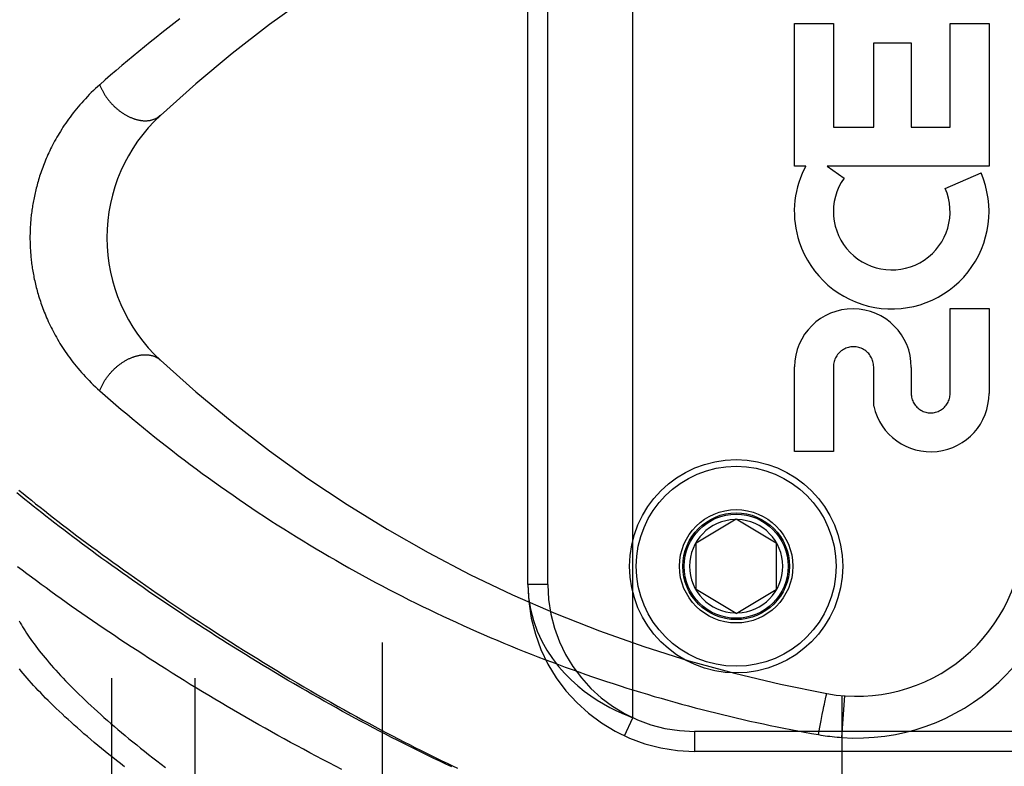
# Model space of a CAD drawing. Header units: inches. Extents: x 0 to 230, y 0 to 149.
# Tile 107 of 256: x 102.81 to 104.29, y 61.68 to 62.8. Entities that reach past the tile are written whole.
import ezdxf

# ---------------------------------------------------------------- set-up
doc = ezdxf.new("R2010")
doc.units = ezdxf.units.IN
doc.header["$LTSCALE"] = 12.648283
doc.header["$MEASUREMENT"] = 0
doc.linetypes.add('HIDDEN', pattern=[0.2, 0.1, -0.1])
for name, color, linetype in [('DEFAULT_2', 8, 'HIDDEN'), ('RIGHTHAND_DOOR_ASSEMBLY', 7, 'CONTINUOUS'), ('SUBPANEL', 7, 'CONTINUOUS')]:
    doc.layers.add(name, color=color, linetype=linetype)

msp = doc.modelspace()

# ---------------------------------------------------------------- linework, layer by layer
at = {"layer": 'DEFAULT_2', "color": 8, "linetype": 'HIDDEN'}
msp.add_line((103.3549, 107.3999), (103.3549, 38.2959), dxfattribs=at)
at = {"layer": 'RIGHTHAND_DOOR_ASSEMBLY', "color": 8, "linetype": 'HIDDEN'}
for p, q in [((103.7309, 61.7533), (103.7309, 63.1925)), ((103.5734, 61.9529), (103.5734, 62.9929)), ((103.6034, 61.9529), (103.6034, 62.9929)), ((103.9734, 62.7939), (104.0318, 62.7939)), ((103.9734, 62.5802), (103.9734, 62.7939)), ((104.0318, 62.7939), (104.0318, 62.6386)), ((104.2068, 62.7939), (104.2652, 62.7939)), ((104.2068, 62.6386), (104.2068, 62.7939)), ((104.2652, 62.7939), (104.2652, 62.5802)), ((104.0922, 62.7649), (104.1484, 62.7649)), ((104.0922, 62.6386), (104.0922, 62.7649)), ((104.1484, 62.7649), (104.1484, 62.6386)), ((104.0318, 62.6386), (104.0922, 62.6386)), ((104.1484, 62.6386), (104.2068, 62.6386)), ((103.9903, 62.5802), (103.9734, 62.5802)), ((104.2652, 62.5802), (104.0223, 62.5802)), ((104.0223, 62.5802), (104.0477, 62.5624)), ((104.1996, 62.5468), (104.2532, 62.57)), ((104.2068, 62.3666), (104.2652, 62.3666)), ((104.2068, 62.2395), (104.2068, 62.3666)), ((104.2652, 62.3666), (104.2652, 62.2395)), ((103.9734, 62.1522), (103.9734, 62.2793)), ((104.0318, 62.2793), (104.0318, 62.1522)), ((104.0922, 62.2205), (104.0923, 62.2793)), ((104.1486, 62.2786), (104.1486, 62.2395)), ((104.0318, 62.1522), (103.9734, 62.1522)), ((103.8259, 62.0154), (103.8859, 62.0515)), ((103.8859, 62.0515), (103.9459, 62.0154)), ((103.8259, 61.9454), (103.8259, 62.0154)), ((103.9459, 62.0154), (103.9459, 61.9454)), ((103.6034, 61.9529), (103.5734, 61.9529)), ((103.8859, 61.9094), (103.8259, 61.9454)), ((103.8859, 61.9094), (103.9459, 61.9454)), ((104.0174, 61.77), (104.0182, 61.7739)), ((104.0182, 61.7739), (104.0188, 61.7768)), ((104.0188, 61.7768), (104.0194, 61.7794)), ((104.0194, 61.7794), (104.0198, 61.7812)), ((104.0198, 61.7812), (104.0201, 61.7828)), ((104.0201, 61.7828), (104.0204, 61.7838)), ((104.0204, 61.7838), (104.0206, 61.7847)), ((104.0206, 61.7847), (104.0208, 61.7855)), ((104.0446, 61.7864), (104.0446, 61.1217)), ((104.0446, 61.7237), (104.0491, 61.7861)), ((104.015, 61.7582), (104.0163, 61.7648)), ((104.0163, 61.7648), (104.0174, 61.77)), ((103.7183, 61.7261), (103.7309, 61.7533)), ((104.0114, 61.7392), (104.0132, 61.749)), ((104.0132, 61.749), (104.015, 61.7582)), ((104.9796, 61.7329), (103.8234, 61.7329)), ((103.8234, 61.7329), (103.8234, 61.7029)), ((104.0093, 61.728), (104.0114, 61.7392)), ((104.9496, 61.7029), (103.8234, 61.7029))]:
    msp.add_line(p, q, dxfattribs=at)
for points in [[(103.0513, 62.8011), (103.0423, 62.7941), (103.0333, 62.7872), (103.0245, 62.7802), (103.0156, 62.7732), (103.0069, 62.7662), (102.9982, 62.7592), (102.9896, 62.7522), (102.9811, 62.7451), (102.9726, 62.738), (102.9642, 62.7309), (102.9558, 62.7237), (102.9475, 62.7166), (102.9393, 62.7094), (102.9312, 62.7022)], [(102.9312, 62.7022), (102.9279, 62.6993), (102.9247, 62.6964), (102.9216, 62.6934), (102.9185, 62.6904), (102.9155, 62.6874), (102.9126, 62.6844), (102.9097, 62.6813), (102.9069, 62.6783), (102.9041, 62.6752), (102.9014, 62.6722), (102.8988, 62.6691), (102.8963, 62.666), (102.8938, 62.663), (102.8913, 62.6599), (102.889, 62.6568), (102.8867, 62.6537), (102.8844, 62.6507), (102.8822, 62.6476), (102.8801, 62.6446), (102.878, 62.6415), (102.876, 62.6385), (102.8741, 62.6355), (102.8722, 62.6324), (102.8703, 62.6294), (102.8686, 62.6265), (102.8668, 62.6235), (102.8652, 62.6205), (102.8635, 62.6176), (102.862, 62.6147), (102.8604, 62.6118), (102.8589, 62.6089), (102.8575, 62.606), (102.8561, 62.6032), (102.8548, 62.6003), (102.8535, 62.5975), (102.8522, 62.5947), (102.851, 62.5919), (102.8498, 62.5892), (102.8487, 62.5864), (102.8476, 62.5837), (102.8466, 62.581), (102.8455, 62.5783), (102.8446, 62.5756), (102.8436, 62.573), (102.8427, 62.5703), (102.8418, 62.5677), (102.8409, 62.5651), (102.8401, 62.5625), (102.8393, 62.5599), (102.8386, 62.5574), (102.8378, 62.5548), (102.8371, 62.5523), (102.8365, 62.5498), (102.8358, 62.5473), (102.8352, 62.5449), (102.8346, 62.5424), (102.834, 62.54), (102.8335, 62.5376), (102.833, 62.5352), (102.8325, 62.5328), (102.832, 62.5304), (102.8315, 62.5281), (102.8311, 62.5257), (102.8307, 62.5234), (102.8303, 62.5211), (102.83, 62.5188), (102.8296, 62.5165), (102.8293, 62.5142), (102.829, 62.5119), (102.8287, 62.5097), (102.8284, 62.5074), (102.8282, 62.5052), (102.8279, 62.503), (102.8277, 62.5007), (102.8275, 62.4985), (102.8273, 62.4963), (102.8272, 62.4941), (102.827, 62.4919), (102.8269, 62.4897), (102.8268, 62.4875), (102.8267, 62.4853), (102.8266, 62.4831), (102.8265, 62.4809), (102.8265, 62.4787), (102.8264, 62.4765), (102.8264, 62.4743), (102.8264, 62.4722), (102.8264, 62.47), (102.8265, 62.4678), (102.8265, 62.4656), (102.8266, 62.4634), (102.8267, 62.4612), (102.8267, 62.459), (102.8269, 62.4568), (102.827, 62.4546), (102.8271, 62.4523), (102.8273, 62.4501), (102.8275, 62.4479), (102.8277, 62.4456), (102.8279, 62.4434), (102.8281, 62.4411), (102.8284, 62.4389), (102.8286, 62.4366), (102.8289, 62.4343), (102.8292, 62.432), (102.8296, 62.4297), (102.8299, 62.4274), (102.8303, 62.4251), (102.8307, 62.4227), (102.8311, 62.4204), (102.8315, 62.418), (102.832, 62.4156), (102.8324, 62.4132), (102.8329, 62.4108), (102.8335, 62.4084), (102.834, 62.4059), (102.8346, 62.4034), (102.8352, 62.4009), (102.8358, 62.3984), (102.8365, 62.3959), (102.8372, 62.3933), (102.8379, 62.3908), (102.8387, 62.3882), (102.8394, 62.3856), (102.8402, 62.383), (102.8411, 62.3803), (102.842, 62.3777), (102.8429, 62.375), (102.8438, 62.3723), (102.8448, 62.3696), (102.8458, 62.3669), (102.8469, 62.3641), (102.8479, 62.3614), (102.8491, 62.3586), (102.8502, 62.3558), (102.8515, 62.353), (102.8527, 62.3501), (102.854, 62.3473), (102.8554, 62.3444), (102.8567, 62.3415), (102.8582, 62.3385), (102.8597, 62.3356), (102.8612, 62.3327), (102.8628, 62.3297), (102.8644, 62.3267), (102.8661, 62.3237), (102.8678, 62.3207), (102.8696, 62.3176), (102.8715, 62.3146), (102.8734, 62.3115), (102.8754, 62.3084), (102.8774, 62.3053), (102.8795, 62.3022), (102.8816, 62.2991), (102.8838, 62.296), (102.8861, 62.2929), (102.8884, 62.2897), (102.8908, 62.2866), (102.8933, 62.2835), (102.8958, 62.2804), (102.8984, 62.2772), (102.9011, 62.2741), (102.9038, 62.271), (102.9066, 62.2679), (102.9094, 62.2648), (102.9124, 62.2617), (102.9153, 62.2587), (102.9184, 62.2556), (102.9215, 62.2526), (102.9246, 62.2496), (102.9279, 62.2466), (102.9312, 62.2436)], [(102.9312, 62.7022), (102.9315, 62.7013), (102.9319, 62.7003), (102.9323, 62.6993), (102.9328, 62.6983), (102.9332, 62.6973), (102.9336, 62.6963), (102.9341, 62.6953), (102.9346, 62.6944), (102.9351, 62.6934), (102.9356, 62.6924), (102.9361, 62.6914), (102.9367, 62.6905), (102.9372, 62.6895), (102.9378, 62.6886), (102.9384, 62.6876), (102.939, 62.6867), (102.9396, 62.6857), (102.9402, 62.6848), (102.9409, 62.6838), (102.9415, 62.6829), (102.9422, 62.682), (102.9429, 62.6811), (102.9436, 62.6802), (102.9443, 62.6793), (102.945, 62.6784), (102.9457, 62.6775), (102.9464, 62.6766), (102.9472, 62.6758), (102.9479, 62.6749), (102.9487, 62.6741), (102.9495, 62.6732), (102.9503, 62.6724), (102.9511, 62.6716), (102.9519, 62.6708), (102.9527, 62.67), (102.9535, 62.6692), (102.9544, 62.6684), (102.9552, 62.6676), (102.9561, 62.6669), (102.9569, 62.6662), (102.9578, 62.6654), (102.9587, 62.6647), (102.9596, 62.664), (102.9605, 62.6633), (102.9614, 62.6626), (102.9623, 62.662), (102.9632, 62.6613), (102.9641, 62.6607), (102.965, 62.6601), (102.9659, 62.6595), (102.9669, 62.6589), (102.9678, 62.6583), (102.9687, 62.6577), (102.9697, 62.6572), (102.9706, 62.6566), (102.9716, 62.6561), (102.9725, 62.6556), (102.9735, 62.6551), (102.9744, 62.6546), (102.9754, 62.6542), (102.9763, 62.6537), (102.9773, 62.6533), (102.9782, 62.6529), (102.9792, 62.6525), (102.9802, 62.6521), (102.9811, 62.6518), (102.9821, 62.6514), (102.983, 62.6511), (102.984, 62.6508), (102.985, 62.6505), (102.9859, 62.6503), (102.9869, 62.65), (102.9878, 62.6498), (102.9888, 62.6495), (102.9897, 62.6493), (102.9906, 62.6492), (102.9916, 62.649), (102.9925, 62.6488), (102.9934, 62.6487), (102.9944, 62.6486), (102.9953, 62.6485), (102.9962, 62.6484), (102.9971, 62.6484), (102.998, 62.6483), (102.9989, 62.6483), (102.9998, 62.6483), (103.0007, 62.6483), (103.0015, 62.6483), (103.0024, 62.6484), (103.0033, 62.6485), (103.0041, 62.6486), (103.005, 62.6487), (103.0058, 62.6488), (103.0066, 62.6489), (103.0075, 62.6491), (103.0083, 62.6493), (103.0091, 62.6494), (103.0098, 62.6497), (103.0106, 62.6499), (103.0114, 62.6501), (103.0122, 62.6504), (103.0129, 62.6507), (103.0136, 62.651), (103.0144, 62.6513), (103.0151, 62.6516), (103.0158, 62.652), (103.0165, 62.6523), (103.0171, 62.6527), (103.0178, 62.6531), (103.0185, 62.6535), (103.0191, 62.654), (103.0197, 62.6544), (103.0203, 62.6549), (103.0209, 62.6554), (103.0215, 62.6559), (103.0221, 62.6564)], [(102.9312, 62.2436), (102.9315, 62.2446), (102.9319, 62.2456), (102.9323, 62.2466), (102.9328, 62.2476), (102.9332, 62.2486), (102.9336, 62.2496), (102.9341, 62.2505), (102.9346, 62.2515), (102.9351, 62.2525), (102.9356, 62.2535), (102.9361, 62.2544), (102.9367, 62.2554), (102.9372, 62.2564), (102.9378, 62.2573), (102.9384, 62.2583), (102.939, 62.2592), (102.9396, 62.2602), (102.9402, 62.2611), (102.9409, 62.262), (102.9415, 62.263), (102.9422, 62.2639), (102.9429, 62.2648), (102.9436, 62.2657), (102.9443, 62.2666), (102.945, 62.2675), (102.9457, 62.2684), (102.9464, 62.2692), (102.9472, 62.2701), (102.9479, 62.271), (102.9487, 62.2718), (102.9495, 62.2727), (102.9503, 62.2735), (102.9511, 62.2743), (102.9519, 62.2751), (102.9527, 62.2759), (102.9535, 62.2767), (102.9544, 62.2775), (102.9552, 62.2782), (102.9561, 62.279), (102.9569, 62.2797), (102.9578, 62.2805), (102.9587, 62.2812), (102.9596, 62.2819), (102.9605, 62.2826), (102.9614, 62.2832), (102.9623, 62.2839), (102.9632, 62.2846), (102.9641, 62.2852), (102.965, 62.2858), (102.9659, 62.2864), (102.9669, 62.287), (102.9678, 62.2876), (102.9687, 62.2882), (102.9697, 62.2887), (102.9706, 62.2893), (102.9716, 62.2898), (102.9725, 62.2903), (102.9735, 62.2908), (102.9744, 62.2912), (102.9754, 62.2917), (102.9763, 62.2921), (102.9773, 62.2926), (102.9782, 62.293), (102.9792, 62.2934), (102.9802, 62.2937), (102.9811, 62.2941), (102.9821, 62.2944), (102.983, 62.2948), (102.984, 62.2951), (102.985, 62.2954), (102.9859, 62.2956), (102.9869, 62.2959), (102.9878, 62.2961), (102.9888, 62.2963), (102.9897, 62.2965), (102.9906, 62.2967), (102.9916, 62.2969), (102.9925, 62.297), (102.9934, 62.2972), (102.9944, 62.2973), (102.9953, 62.2974), (102.9962, 62.2975), (102.9971, 62.2975), (102.998, 62.2976), (102.9989, 62.2976), (102.9998, 62.2976), (103.0007, 62.2976), (103.0015, 62.2975), (103.0024, 62.2975), (103.0033, 62.2974), (103.0041, 62.2973), (103.005, 62.2972), (103.0058, 62.2971), (103.0066, 62.297), (103.0075, 62.2968), (103.0083, 62.2966), (103.0091, 62.2964), (103.0098, 62.2962), (103.0106, 62.296), (103.0114, 62.2957), (103.0122, 62.2955), (103.0129, 62.2952), (103.0136, 62.2949), (103.0144, 62.2946), (103.0151, 62.2943), (103.0158, 62.2939), (103.0165, 62.2935), (103.0171, 62.2932), (103.0178, 62.2928), (103.0185, 62.2923), (103.0191, 62.2919), (103.0197, 62.2915), (103.0203, 62.291), (103.0209, 62.2905), (103.0215, 62.29), (103.0221, 62.2895)], [(102.9312, 62.2436), (102.9392, 62.2366), (102.9472, 62.2296), (102.9553, 62.2226), (102.9634, 62.2156), (102.9717, 62.2087), (102.98, 62.2017), (102.9884, 62.1947), (102.9969, 62.1878), (103.0054, 62.1809), (103.014, 62.174), (103.0227, 62.1671), (103.0314, 62.1602), (103.0402, 62.1534), (103.049, 62.1466), (103.0579, 62.1398), (103.0669, 62.133), (103.0759, 62.1263), (103.085, 62.1196), (103.0941, 62.113), (103.1033, 62.1064), (103.1125, 62.0998), (103.1218, 62.0933), (103.1311, 62.0868), (103.1405, 62.0803), (103.1499, 62.0739), (103.1593, 62.0676), (103.1688, 62.0612), (103.1783, 62.055), (103.1879, 62.0487), (103.1975, 62.0426), (103.2071, 62.0365), (103.2168, 62.0304), (103.2265, 62.0244), (103.2362, 62.0184), (103.2459, 62.0125), (103.2557, 62.0066), (103.2655, 62.0008), (103.2754, 61.995), (103.2852, 61.9893), (103.2951, 61.9837), (103.305, 61.9781), (103.3149, 61.9726), (103.3249, 61.9671), (103.3348, 61.9617), (103.3448, 61.9563), (103.3548, 61.951), (103.3648, 61.9457), (103.3749, 61.9405), (103.3849, 61.9354), (103.395, 61.9303), (103.4051, 61.9253), (103.4152, 61.9203), (103.4253, 61.9154), (103.4354, 61.9106), (103.4456, 61.9058), (103.4557, 61.901), (103.4659, 61.8964), (103.4761, 61.8917), (103.4862, 61.8872), (103.4964, 61.8827), (103.5066, 61.8782), (103.5168, 61.8738), (103.5271, 61.8695), (103.5373, 61.8652), (103.5475, 61.861), (103.5577, 61.8568), (103.568, 61.8527), (103.5782, 61.8487), (103.5885, 61.8447), (103.5987, 61.8408), (103.609, 61.8369), (103.6193, 61.8331), (103.6295, 61.8293), (103.6398, 61.8256), (103.6501, 61.8219), (103.6604, 61.8183), (103.6706, 61.8148), (103.6809, 61.8113), (103.6912, 61.8079), (103.7015, 61.8045), (103.7117, 61.8012), (103.722, 61.7979), (103.7323, 61.7947), (103.7425, 61.7916), (103.7528, 61.7885), (103.7631, 61.7854), (103.7733, 61.7825), (103.7836, 61.7795), (103.7939, 61.7766), (103.8041, 61.7738), (103.8144, 61.771), (103.8246, 61.7683), (103.8349, 61.7656), (103.8451, 61.763), (103.8554, 61.7605), (103.8656, 61.758), (103.8758, 61.7555), (103.8861, 61.7531), (103.8963, 61.7507), (103.9065, 61.7484), (103.9167, 61.7462), (103.9269, 61.744), (103.9371, 61.7418), (103.9474, 61.7397), (103.9576, 61.7377), (103.9679, 61.7356), (103.9783, 61.7337), (103.9886, 61.7317), (103.999, 61.7298), (104.0093, 61.728)], [(103.4591, 61.6797), (103.4502, 61.6838), (103.4413, 61.688), (103.4324, 61.6923), (103.4234, 61.6966), (103.4144, 61.701), (103.4054, 61.7055), (103.3963, 61.71), (103.3872, 61.7145), (103.3781, 61.7192), (103.369, 61.7238), (103.3599, 61.7285), (103.3507, 61.7333), (103.3415, 61.7381), (103.3323, 61.743), (103.3231, 61.7479), (103.3139, 61.7528), (103.3047, 61.7578), (103.2955, 61.7629), (103.2863, 61.768), (103.2771, 61.7731), (103.2679, 61.7783), (103.2587, 61.7835), (103.2495, 61.7887), (103.2403, 61.794), (103.2311, 61.7993), (103.222, 61.8046), (103.2128, 61.8099), (103.2037, 61.8153), (103.1946, 61.8207), (103.1856, 61.8262), (103.1765, 61.8316), (103.1675, 61.8371), (103.1585, 61.8426), (103.1496, 61.8481), (103.1407, 61.8536), (103.1318, 61.8592), (103.123, 61.8647), (103.1142, 61.8703), (103.1054, 61.8758), (103.0967, 61.8814), (103.088, 61.887), (103.0794, 61.8926), (103.0708, 61.8982), (103.0623, 61.9038), (103.0539, 61.9094), (103.0455, 61.915), (103.0371, 61.9205), (103.0288, 61.9261), (103.0206, 61.9317), (103.0124, 61.9373), (103.0043, 61.9428), (102.9963, 61.9484), (102.9883, 61.9539), (102.9804, 61.9594), (102.9726, 61.9649), (102.9648, 61.9704), (102.9571, 61.9759), (102.9495, 61.9814), (102.9419, 61.9868), (102.9344, 61.9922), (102.927, 61.9976), (102.9196, 62.003), (102.9124, 62.0084), (102.9052, 62.0137), (102.8981, 62.019), (102.891, 62.0243), (102.8841, 62.0296), (102.8772, 62.0348), (102.8704, 62.04), (102.8637, 62.0452), (102.857, 62.0503), (102.8505, 62.0554), (102.844, 62.0605), (102.8376, 62.0656), (102.8313, 62.0706), (102.8251, 62.0756), (102.8189, 62.0806), (102.8129, 62.0855), (102.8069, 62.0904)], [(102.8098, 62.0944), (102.816, 62.0894), (102.8222, 62.0844), (102.8285, 62.0793), (102.8349, 62.0741), (102.8415, 62.069), (102.8481, 62.0638), (102.8548, 62.0585), (102.8616, 62.0532), (102.8685, 62.0479), (102.8755, 62.0425), (102.8826, 62.0371), (102.8898, 62.0316), (102.897, 62.0262), (102.9044, 62.0206), (102.9119, 62.0151), (102.9194, 62.0095), (102.9271, 62.0038), (102.9348, 61.9982), (102.9427, 61.9925), (102.9506, 61.9867), (102.9586, 61.981), (102.9667, 61.9752), (102.9749, 61.9694), (102.9832, 61.9635), (102.9916, 61.9576), (103.0001, 61.9517), (103.0086, 61.9458), (103.0173, 61.9398), (103.026, 61.9339), (103.0348, 61.9278), (103.0437, 61.9218), (103.0527, 61.9158), (103.0618, 61.9097), (103.0709, 61.9037), (103.0802, 61.8976), (103.0895, 61.8915), (103.0989, 61.8854), (103.1083, 61.8792), (103.1179, 61.8731), (103.1275, 61.867), (103.1372, 61.8608), (103.1469, 61.8547), (103.1568, 61.8485), (103.1667, 61.8424), (103.1766, 61.8363), (103.1866, 61.8302), (103.1967, 61.824), (103.2068, 61.8179), (103.217, 61.8118), (103.2273, 61.8058), (103.2375, 61.7998), (103.2477, 61.7938), (103.2578, 61.7879), (103.2679, 61.7822), (103.2779, 61.7765), (103.2877, 61.7709), (103.2974, 61.7655), (103.3069, 61.7602), (103.3163, 61.755), (103.3256, 61.7499), (103.3347, 61.745), (103.3437, 61.7402), (103.3526, 61.7354), (103.3614, 61.7308), (103.3701, 61.7262), (103.3787, 61.7217), (103.3873, 61.7173), (103.3957, 61.713), (103.404, 61.7088), (103.4123, 61.7047), (103.4204, 61.7006), (103.4285, 61.6966), (103.4365, 61.6927), (103.4445, 61.6888), (103.4524, 61.685), (103.4602, 61.6813), (103.468, 61.6776)], [(103.2944, 61.6759), (103.2848, 61.6808), (103.2752, 61.6858), (103.2655, 61.6907), (103.2559, 61.6958), (103.2463, 61.7009), (103.2367, 61.706), (103.2271, 61.7111), (103.2175, 61.7163), (103.2079, 61.7216), (103.1983, 61.7269), (103.1887, 61.7322), (103.1792, 61.7375), (103.1697, 61.7429), (103.1602, 61.7483), (103.1507, 61.7537), (103.1413, 61.7591), (103.1319, 61.7646), (103.1225, 61.7701), (103.1131, 61.7756), (103.1038, 61.7811), (103.0946, 61.7867), (103.0853, 61.7923), (103.0762, 61.7978), (103.067, 61.8034), (103.0579, 61.809), (103.0489, 61.8146), (103.0399, 61.8202), (103.0309, 61.8259), (103.022, 61.8315), (103.0132, 61.8371), (103.0044, 61.8427), (102.9957, 61.8484), (102.9871, 61.854), (102.9785, 61.8596), (102.9699, 61.8652), (102.9615, 61.8708), (102.9531, 61.8764), (102.9447, 61.882), (102.9365, 61.8876), (102.9283, 61.8932), (102.9202, 61.8987), (102.9121, 61.9043), (102.9042, 61.9098), (102.8963, 61.9153), (102.8885, 61.9208), (102.8807, 61.9262), (102.8731, 61.9317), (102.8655, 61.9371), (102.858, 61.9425), (102.8506, 61.9479), (102.8432, 61.9532), (102.836, 61.9586), (102.8288, 61.9639), (102.8217, 61.9692), (102.8147, 61.9744), (102.8077, 61.9796)], [(103.5734, 61.9529), (103.5744, 61.9339), (103.5773, 61.9159), (103.5817, 61.899), (103.5875, 61.8831), (103.5943, 61.8682), (103.6021, 61.8545), (103.6106, 61.8419), (103.6196, 61.8303), (103.6289, 61.8197), (103.6385, 61.8101), (103.6482, 61.8014), (103.658, 61.7934), (103.6678, 61.7863), (103.6775, 61.7798), (103.687, 61.774), (103.6963, 61.7689), (103.7054, 61.7643), (103.7142, 61.7602), (103.7227, 61.7565), (103.7309, 61.7533)], [(102.8103, 61.8984), (102.8119, 61.8955), (102.8136, 61.8925), (102.8153, 61.8895), (102.8172, 61.8865), (102.8191, 61.8834), (102.8211, 61.8803), (102.8232, 61.8771), (102.8254, 61.8739), (102.8277, 61.8706), (102.8301, 61.8673), (102.8325, 61.864), (102.8351, 61.8606), (102.8377, 61.8572), (102.8404, 61.8537), (102.8432, 61.8502), (102.8461, 61.8466), (102.8491, 61.843), (102.8521, 61.8394), (102.8553, 61.8357), (102.8585, 61.832), (102.8619, 61.8282), (102.8653, 61.8244), (102.8688, 61.8206), (102.8724, 61.8167), (102.8761, 61.8128), (102.8799, 61.8088), (102.8838, 61.8048), (102.8878, 61.8008), (102.8918, 61.7967), (102.896, 61.7926), (102.9002, 61.7884), (102.9046, 61.7842), (102.909, 61.78), (102.9135, 61.7757), (102.9182, 61.7714), (102.9229, 61.7671), (102.9277, 61.7627), (102.9326, 61.7583), (102.9375, 61.7539), (102.9426, 61.7494), (102.9478, 61.7449), (102.9531, 61.7403), (102.9584, 61.7358), (102.9639, 61.7312), (102.9694, 61.7265), (102.975, 61.7219), (102.9807, 61.7172), (102.9866, 61.7125), (102.9925, 61.7077), (102.9985, 61.703), (103.0045, 61.6982), (103.0107, 61.6934), (103.017, 61.6885), (103.0233, 61.6837), (103.0298, 61.6788)], [(102.9684, 61.6799), (102.9624, 61.6846), (102.9565, 61.6892), (102.9507, 61.6938), (102.945, 61.6983), (102.9394, 61.7029), (102.9338, 61.7074), (102.9284, 61.7118), (102.923, 61.7163), (102.9178, 61.7207), (102.9126, 61.7251), (102.9075, 61.7294), (102.9026, 61.7338), (102.8977, 61.7381), (102.8929, 61.7423), (102.8882, 61.7465), (102.8836, 61.7507), (102.879, 61.7549), (102.8746, 61.759), (102.8703, 61.7631), (102.866, 61.7671), (102.8619, 61.7711), (102.8578, 61.7751), (102.8539, 61.779), (102.85, 61.7829), (102.8462, 61.7867), (102.8425, 61.7906), (102.8389, 61.7943), (102.8354, 61.7981), (102.8319, 61.8018), (102.8286, 61.8054), (102.8254, 61.809), (102.8222, 61.8126), (102.8191, 61.8161), (102.8162, 61.8196), (102.8133, 61.8231), (102.8105, 61.8265)], [(104.0208, 61.7855), (104.021, 61.7863), (104.0211, 61.7866), (104.0212, 61.787), (104.0213, 61.7873), (104.0213, 61.7876), (104.0214, 61.7878), (104.0215, 61.7881), (104.0216, 61.7883), (104.0216, 61.7885), (104.0217, 61.7887), (104.0217, 61.7889), (104.0218, 61.789), (104.0218, 61.7892), (104.0219, 61.7893), (104.0219, 61.7894), (104.022, 61.7894), (104.022, 61.7895), (104.022, 61.7895), (104.0221, 61.7895)], [(104.0093, 61.728), (104.0128, 61.7274), (104.0163, 61.7269), (104.0196, 61.7264), (104.0229, 61.7259), (104.0263, 61.7255), (104.0298, 61.7251), (104.0335, 61.7247), (104.0372, 61.7243), (104.0409, 61.724), (104.0446, 61.7237)]]:
    msp.add_lwpolyline(points, dxfattribs=at)
for radius in [0.1599, 0.1499, 0.085, 0.08, 0.078]:
    msp.add_circle((103.8859, 61.9804), radius, dxfattribs=at)
for centre, radius, start, end in [((104.3809, 61.1888), 2, 100.3342, 132.7959), ((103.1919, 62.4729), 0.25, 132.7959, 227.2041), ((104.1162, 62.5123), 0.1431, 153.8028, 198.5861), ((104.1193, 62.5121), 0.1459, 152.1494, 154.2621), ((104.1193, 62.5121), 0.1459, 198.1268, 23.4014), ((104.1193, 62.5121), 0.0875, 144.8915, 23.4014), ((104.061, 62.2787), 0.0876, 359.9462, 179.5965), ((104.062, 62.2793), 0.0302, 359.9714, 180.0286), ((104.3809, 63.7571), 2, 227.2041, 259.6658), ((104.1777, 62.2395), 0.0875, 192.5167, 359.9756), ((104.1777, 62.2395), 0.0291, 179.9462, 360), ((103.8859, 61.9804), 0.07, 91.4692, 268.5308), ((103.8859, 61.9804), 0.07, 271.4692, 88.5308), ((104.0669, 62.0354), 0.25, 259.6658, 360), ((104.0669, 62.0354), 0.3125, 265.9125, 360), ((103.8234, 61.9529), 0.25, 180, 270), ((103.8234, 61.9529), 0.22, 180, 270)]:
    msp.add_arc(centre, radius, start, end, dxfattribs=at)
at = {"layer": 'SUBPANEL', "color": 8, "linetype": 'HIDDEN'}
for p, q in [((102.9486, 104.8167), (102.9486, 40.8792)), ((103.0736, 104.8167), (103.0736, 40.8792))]:
    msp.add_line(p, q, dxfattribs=at)

doc.saveas('drawing.dxf')
